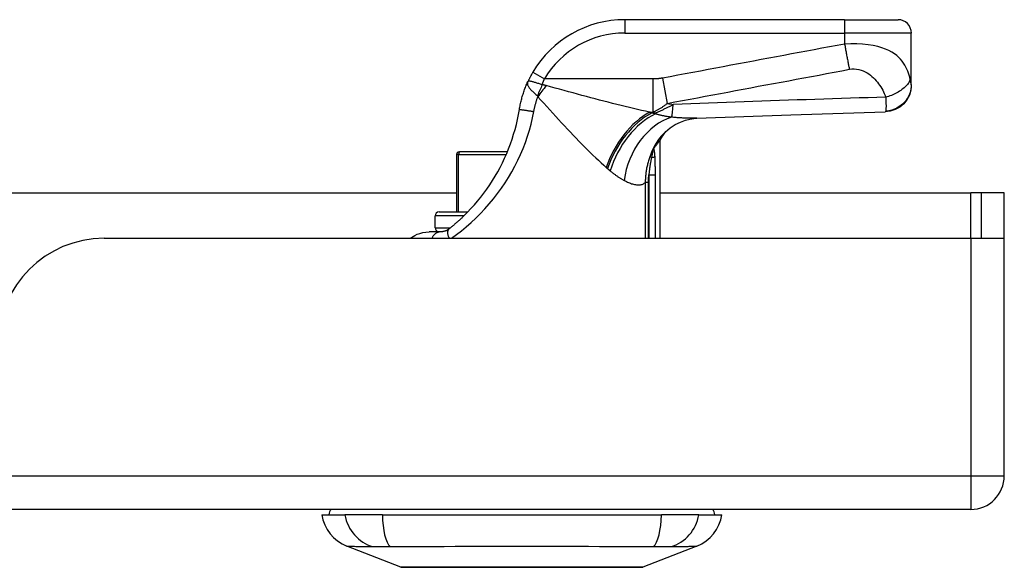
# Model space of a CAD drawing. Header units: inches. Extents: x 19 to 626, y 56 to 294.
# Tile 14 of 203: x 147.61 to 150.51, y 55.89 to 57.51. Entities that reach past the tile are written whole.
import ezdxf

# ---------------------------------------------------------------- set-up
doc = ezdxf.new("R2010")
doc.units = ezdxf.units.IN
doc.header["$MEASUREMENT"] = 0
doc.layers.add('Visible Edges(ANSI)', color=7, linetype='Continuous', lineweight=25)
doc.layers.add('Visible Tangent Edges(ANSI)', color=7, linetype='Continuous', lineweight=25)

msp = doc.modelspace()

# ---------------------------------------------------------------- linework, layer by layer
at = {"layer": 'Visible Edges(ANSI)'}
for p, q in [((150.0417, 57.51), (149.3926, 57.51)), ((150.0417, 57.51), (150.1992, 57.51)), ((150.2385, 57.3186), (150.2385, 57.4706)), ((150.2385, 57.3174), (150.2385, 57.3186)), ((149.4961, 57.1534), (149.4961, 56.8651)), ((148.8961, 57.1121), (148.8961, 56.9428)), ((148.904, 57.1199), (148.906, 57.1199)), ((149.0461, 57.1199), (148.906, 57.1199)), ((149.4781, 57.1299), (149.4787, 57.1307)), ((147.3753, 56.9991), (148.8961, 56.9991)), ((149.4961, 56.9991), (150.4139, 56.9991)), ((150.4449, 56.9991), (150.4139, 56.9991)), ((150.5129, 56.9991), (150.4449, 56.9991)), ((150.4449, 56.9991), (150.4449, 56.8651)), ((150.5129, 56.8821), (150.5129, 56.9991)), ((148.8448, 56.9428), (148.9295, 56.9428)), ((148.833, 56.8955), (148.833, 56.9309)), ((148.8492, 56.884), (148.8156, 56.884)), ((150.5129, 56.1641), (150.5129, 56.8821)), ((147.8559, 56.8651), (150.4139, 56.8651)), ((150.4139, 56.8651), (150.5115, 56.8651)), ((150.4139, 56.0651), (84.8089, 56.0651)), ((148.4984, 56.0494), (148.5664, 56.0494)), ((148.6772, 56.0494), (148.5664, 56.0494)), ((148.6772, 56.0494), (149.5007, 56.0494)), ((149.6114, 56.0494), (149.5007, 56.0494)), ((149.6114, 56.0494), (149.6795, 56.0494)), ((148.7321, 55.8949), (148.5724, 55.957)), ((149.6055, 55.957), (149.4458, 55.8949))]:
    msp.add_line(p, q, dxfattribs=at)
at = {"layer": 'Visible Edges(ANSI)', "flags": 128}
for points in [[(149.1215, 57.3553), (149.1208, 57.3541), (149.1201, 57.3529), (149.1194, 57.3517), (149.1187, 57.3505), (149.1181, 57.3494), (149.1174, 57.3482), (149.1167, 57.347), (149.1161, 57.3458), (149.1154, 57.3446), (149.1148, 57.3433), (149.1141, 57.3421), (149.1135, 57.3409), (149.1129, 57.3397), (149.1122, 57.3385), (149.1116, 57.3373), (149.111, 57.3361), (149.1104, 57.3349), (149.1098, 57.3337), (149.1092, 57.3325), (149.1087, 57.3313), (149.1081, 57.3301), (149.1075, 57.3289), (149.107, 57.3277), (149.1064, 57.3265)], [(149.0817, 57.2453), (149.0823, 57.2488), (149.0829, 57.2523), (149.0836, 57.2558), (149.0843, 57.2593), (149.085, 57.2627), (149.0858, 57.2662), (149.0866, 57.2696), (149.0875, 57.2731), (149.0884, 57.2765), (149.0893, 57.2799), (149.0903, 57.2833), (149.0913, 57.2867), (149.0924, 57.2901), (149.0935, 57.2935), (149.0946, 57.2969), (149.0958, 57.3002), (149.097, 57.3036), (149.0982, 57.3069), (149.0995, 57.3102), (149.1008, 57.3135), (149.1021, 57.3168), (149.1035, 57.32), (149.1049, 57.3233), (149.1064, 57.3265)], [(150.2385, 57.3174), (150.2371, 57.3022), (150.2327, 57.2876), (150.2256, 57.274), (150.2161, 57.2621), (150.2044, 57.2522), (150.191, 57.2447), (150.1765, 57.2399), (150.1614, 57.238)], [(148.9187, 56.9319), (148.9288, 56.9421), (148.9388, 56.9526), (148.9487, 56.9635), (148.9583, 56.9747), (148.9677, 56.9863), (148.9768, 56.9981), (148.9856, 57.0103), (148.9941, 57.0226), (149.0023, 57.0353), (149.0102, 57.0481), (149.0177, 57.0611), (149.0248, 57.0743), (149.0316, 57.0877), (149.038, 57.1014), (149.0441, 57.1151), (149.0498, 57.1291), (149.0552, 57.1433), (149.0602, 57.1576), (149.0647, 57.172), (149.0689, 57.1865), (149.0727, 57.2011), (149.0761, 57.2158), (149.0791, 57.2306), (149.0817, 57.2453)], [(149.6052, 57.2192), (149.8833, 57.2293), (150.1614, 57.238)], [(149.501, 57.1673), (149.5129, 57.1796), (149.5268, 57.191), (149.5419, 57.2006), (149.5572, 57.2081), (149.5718, 57.2134), (149.5849, 57.2167), (149.5961, 57.2185), (149.6052, 57.2192)], [(149.4787, 57.1307), (149.48, 57.1325), (149.4813, 57.1342), (149.4826, 57.1359), (149.4838, 57.1375), (149.485, 57.139), (149.4861, 57.1405), (149.4871, 57.1419), (149.4881, 57.1432), (149.489, 57.1444), (149.4899, 57.1455), (149.4908, 57.1466), (149.4915, 57.1476), (149.4923, 57.1485), (149.4929, 57.1494), (149.4935, 57.1501), (149.494, 57.1508), (149.4945, 57.1514), (149.4949, 57.1519), (149.4953, 57.1524), (149.4956, 57.1527), (149.4958, 57.153), (149.4959, 57.1532), (149.496, 57.1533), (149.4961, 57.1534)], [(149.4736, 57.122), (149.4738, 57.1223), (149.4739, 57.1227), (149.4741, 57.1231), (149.4743, 57.1235), (149.4745, 57.1239), (149.4747, 57.1242), (149.4749, 57.1246), (149.4751, 57.125), (149.4753, 57.1253), (149.4755, 57.1257), (149.4757, 57.1261), (149.4759, 57.1264), (149.4761, 57.1268), (149.4763, 57.1272), (149.4765, 57.1275), (149.4767, 57.1278), (149.4769, 57.1281), (149.4771, 57.1284), (149.4773, 57.1287), (149.4775, 57.129), (149.4777, 57.1292), (149.4778, 57.1295), (149.478, 57.1297), (149.4781, 57.1299)], [(148.9187, 56.9319), (148.9168, 56.9301), (148.915, 56.9283), (148.9131, 56.9266), (148.9113, 56.9248), (148.9094, 56.9231), (148.9075, 56.9213), (148.9056, 56.9196), (148.9038, 56.9179), (148.9019, 56.9162), (148.9, 56.9145), (148.8981, 56.9128), (148.8962, 56.9112), (148.8943, 56.9096), (148.8924, 56.9079), (148.8905, 56.9063), (148.8887, 56.9047), (148.8868, 56.9031), (148.8849, 56.9016), (148.883, 56.9), (148.8811, 56.8985), (148.8792, 56.8969), (148.8773, 56.8954), (148.8754, 56.8939), (148.8735, 56.8924)], [(148.7588, 56.8651), (148.7629, 56.8678), (148.7677, 56.8707), (148.7735, 56.8737), (148.7803, 56.8768), (148.7879, 56.8796), (148.7964, 56.8819), (148.8057, 56.8834), (148.8156, 56.884)], [(148.8735, 56.8924), (148.8726, 56.8917), (148.8716, 56.891), (148.8706, 56.8903), (148.8696, 56.8897), (148.8685, 56.8891), (148.8675, 56.8885), (148.8665, 56.888), (148.8654, 56.8875), (148.8644, 56.8871), (148.8633, 56.8866), (148.8623, 56.8862), (148.8612, 56.8859), (148.8602, 56.8856), (148.8591, 56.8853), (148.8581, 56.885), (148.857, 56.8848), (148.8559, 56.8846), (148.8549, 56.8844), (148.8539, 56.8843), (148.8529, 56.8842), (148.8519, 56.8841), (148.851, 56.8841), (148.8501, 56.884), (148.8492, 56.884)], [(148.7338, 55.8945), (148.7343, 55.8945), (148.7355, 55.8945), (148.7377, 55.8945), (148.7407, 55.8945), (148.7445, 55.8945), (148.7491, 55.8945), (148.7546, 55.8945), (148.7608, 55.8944), (148.7679, 55.8944), (148.7758, 55.8944), (148.7844, 55.8944), (148.7938, 55.8944), (148.8038, 55.8943), (148.8144, 55.8943), (148.8258, 55.8943), (148.8377, 55.8943), (148.8503, 55.8943), (148.8635, 55.8943), (148.8772, 55.8943), (148.8914, 55.8944), (148.9061, 55.8944), (148.9213, 55.8944), (148.9369, 55.8944), (148.9529, 55.8944), (148.9692, 55.8945), (148.9859, 55.8945), (149.0027, 55.8945), (149.0197, 55.8945), (149.0368, 55.8945), (149.0541, 55.8945), (149.0715, 55.8945), (149.089, 55.8945), (149.1065, 55.8945), (149.124, 55.8945), (149.1413, 55.8945), (149.1585, 55.8945), (149.1755, 55.8945), (149.1923, 55.8945), (149.2088, 55.8945), (149.2252, 55.8944), (149.2412, 55.8944), (149.2568, 55.8944), (149.272, 55.8944), (149.2868, 55.8944), (149.301, 55.8943), (149.3146, 55.8943), (149.3278, 55.8943), (149.3404, 55.8943), (149.3524, 55.8943), (149.3637, 55.8943), (149.3744, 55.8943), (149.3844, 55.8944), (149.3937, 55.8944), (149.4023, 55.8944), (149.4101, 55.8944), (149.4171, 55.8944), (149.4234, 55.8945), (149.4288, 55.8945), (149.4334, 55.8945), (149.4373, 55.8945), (149.4402, 55.8945), (149.4424, 55.8945), (149.4436, 55.8945), (149.4441, 55.8945)]]:
    msp.add_lwpolyline(points, dxfattribs=at)
at = {"layer": 'Visible Edges(ANSI)'}
for centre, radius, start, end in [((149.3926, 57.195), 0.315, 90, 149.4195), ((150.1992, 57.4706), 0.0394, 0, 90), ((149.6696, 57.0605), 0.1969, 142.7495, 151.8538), ((148.904, 57.1121), 0.00787, 90, 180), ((148.8448, 56.9309), 0.0118, 90, 180), ((148.8448, 56.8955), 0.0118, 180, 256.7385), ((150.4139, 56.8821), 0.099, 350.1123, 0), ((147.8559, 56.5531), 0.312, 90, 180), ((150.4139, 56.1641), 0.099, 270, 0), ((148.5574, 56.0415), 0.0394, 143.1301, 168.463), ((149.6204, 56.0415), 0.0394, 11.537, 36.8699), ((148.6152, 56.067), 0.1181, 188.6009, 248.7495), ((149.5627, 56.067), 0.1181, 291.2505, 351.3991), ((148.7338, 55.8994), 0.00492, 248.7495, 269.7912), ((149.444, 55.8994), 0.00492, 270.2088, 291.2505)]:
    msp.add_arc(centre, radius, start, end, dxfattribs=at)
at = {"layer": 'Visible Tangent Edges(ANSI)'}
for p, q in [((149.3926, 57.51), (149.3926, 57.4706)), ((150.0417, 57.51), (150.0417, 57.4706)), ((149.3926, 57.4706), (150.0417, 57.4706)), ((150.0417, 57.4706), (150.0417, 57.4381)), ((150.2385, 57.4706), (150.0417, 57.4706)), ((149.1215, 57.3553), (149.1554, 57.3352)), ((149.4751, 57.3352), (149.1554, 57.3352)), ((149.4751, 57.3352), (149.4751, 57.2373)), ((149.5041, 57.3377), (149.518, 57.2631)), ((149.4659, 57.2373), (149.4751, 57.2373)), ((149.4832, 57.2347), (149.4718, 57.2347)), ((149.4832, 57.2347), (149.4832, 57.2323)), ((148.9021, 57.1121), (148.8961, 57.1121)), ((148.9021, 56.9428), (148.9021, 57.1121)), ((148.9021, 57.1121), (149.0428, 57.1121)), ((149.4716, 57.1034), (149.4667, 57.1052)), ((149.4639, 57.0525), (149.4829, 57.0525)), ((149.4639, 57.0525), (149.4639, 56.8651)), ((149.4829, 56.8651), (149.4829, 57.0525)), ((149.4626, 57.0301), (149.4533, 57.0301)), ((149.4533, 57.0301), (149.4533, 56.8651)), ((149.4626, 56.8651), (149.4626, 57.0301)), ((150.4139, 56.8651), (150.4139, 56.9991)), ((148.9177, 56.9309), (148.833, 56.9309)), ((148.833, 56.8955), (148.8774, 56.8955)), ((150.4139, 56.8651), (150.4139, 56.1641)), ((84.8089, 56.1641), (150.4139, 56.1641)), ((150.4139, 56.1641), (150.5129, 56.1641)), ((150.4139, 56.1641), (150.4139, 56.0651)), ((149.6055, 55.957), (149.4458, 55.8949))]:
    msp.add_line(p, q, dxfattribs=at)
at = {"layer": 'Visible Tangent Edges(ANSI)', "flags": 128}
for points in [[(150.0417, 57.4381), (150.0194, 57.434), (149.997, 57.4298), (149.9745, 57.4256), (149.9521, 57.4214), (149.9297, 57.4172), (149.9073, 57.413), (149.8849, 57.4088), (149.8625, 57.4047), (149.8401, 57.4005), (149.8177, 57.3963), (149.7953, 57.3921), (149.773, 57.3879), (149.7506, 57.3837), (149.7282, 57.3795), (149.7058, 57.3754), (149.6834, 57.3712), (149.661, 57.367), (149.6386, 57.3628), (149.6162, 57.3586), (149.5938, 57.3544), (149.5714, 57.3503), (149.549, 57.3461), (149.5266, 57.3419), (149.5041, 57.3377)], [(150.2351, 57.334), (150.2337, 57.3401), (150.232, 57.3463), (150.2301, 57.3524), (150.2278, 57.3584), (150.2253, 57.3644), (150.2224, 57.3704), (150.2192, 57.3762), (150.2155, 57.382), (150.2113, 57.3877), (150.2066, 57.3933), (150.2014, 57.3987), (150.1954, 57.404), (150.1886, 57.4091), (150.181, 57.414), (150.1724, 57.4187), (150.1627, 57.423), (150.1518, 57.427), (150.1395, 57.4306), (150.1259, 57.4337), (150.111, 57.4362), (150.0947, 57.4379), (150.0776, 57.4389), (150.0597, 57.4389), (150.0417, 57.4381)], [(150.0417, 57.4381), (150.0423, 57.4348), (150.0429, 57.4315), (150.0434, 57.4281), (150.044, 57.4248), (150.0446, 57.4214), (150.0452, 57.4181), (150.0458, 57.4148), (150.0464, 57.4115), (150.047, 57.4082), (150.0476, 57.4049), (150.0482, 57.4016), (150.0488, 57.3984), (150.0494, 57.3953), (150.05, 57.3921), (150.0506, 57.389), (150.0512, 57.386), (150.0518, 57.383), (150.0524, 57.38), (150.0529, 57.3771), (150.0535, 57.3743), (150.054, 57.3715), (150.0546, 57.3688), (150.0551, 57.3662), (150.0556, 57.3636)], [(149.518, 57.2631), (149.5405, 57.2673), (149.563, 57.2715), (149.5854, 57.2757), (149.6077, 57.2799), (149.6301, 57.2841), (149.6525, 57.2883), (149.6749, 57.2924), (149.6973, 57.2966), (149.7197, 57.3008), (149.7421, 57.305), (149.7645, 57.3092), (149.7869, 57.3134), (149.8093, 57.3176), (149.8317, 57.3217), (149.8541, 57.3259), (149.8765, 57.3301), (149.8989, 57.3343), (149.9213, 57.3385), (149.9436, 57.3427), (149.966, 57.3468), (149.9885, 57.351), (150.0109, 57.3552), (150.0333, 57.3594), (150.0556, 57.3636)], [(150.0556, 57.3636), (150.0628, 57.3647), (150.07, 57.365), (150.0771, 57.3645), (150.084, 57.3633), (150.0905, 57.3615), (150.0966, 57.3592), (150.1024, 57.3565), (150.1079, 57.3534), (150.113, 57.35), (150.1178, 57.3463), (150.1223, 57.3425), (150.1266, 57.3385), (150.1307, 57.3344), (150.1346, 57.3301), (150.1383, 57.3257), (150.1417, 57.3211), (150.145, 57.3165), (150.1482, 57.3118), (150.1511, 57.3069), (150.1539, 57.302), (150.1565, 57.297), (150.1588, 57.2919), (150.161, 57.2866), (150.163, 57.2813)], [(149.1064, 57.3265), (149.1058, 57.325), (149.1055, 57.3235), (149.1053, 57.3221), (149.1053, 57.3206), (149.1055, 57.3191), (149.1059, 57.3175), (149.1065, 57.316), (149.1072, 57.3144), (149.1081, 57.3128), (149.1092, 57.3111), (149.1104, 57.3094), (149.1117, 57.3077), (149.1132, 57.306), (149.1148, 57.3042), (149.1165, 57.3024), (149.1183, 57.3006), (149.1202, 57.2988), (149.1221, 57.2969), (149.1242, 57.2951), (149.1263, 57.2932), (149.1284, 57.2913), (149.1306, 57.2894), (149.1327, 57.2875), (149.1349, 57.2857)], [(149.149, 57.318), (149.1464, 57.3189), (149.1438, 57.3197), (149.1412, 57.3205), (149.1386, 57.3213), (149.1361, 57.3221), (149.1336, 57.3229), (149.1312, 57.3236), (149.1289, 57.3244), (149.1266, 57.325), (149.1244, 57.3257), (149.1223, 57.3263), (149.1203, 57.3268), (149.1185, 57.3273), (149.1167, 57.3278), (149.1151, 57.3281), (149.1136, 57.3284), (149.1122, 57.3286), (149.111, 57.3287), (149.1099, 57.3287), (149.109, 57.3285), (149.1081, 57.3283), (149.1074, 57.3279), (149.1069, 57.3273), (149.1064, 57.3265)], [(149.149, 57.318), (149.1492, 57.3188), (149.1495, 57.3195), (149.1497, 57.3202), (149.15, 57.3209), (149.1502, 57.3217), (149.1505, 57.3224), (149.1508, 57.3231), (149.151, 57.3238), (149.1513, 57.3245), (149.1516, 57.3253), (149.1518, 57.326), (149.1521, 57.3267), (149.1524, 57.3274), (149.1526, 57.3281), (149.1529, 57.3289), (149.1532, 57.3296), (149.1534, 57.3303), (149.1537, 57.331), (149.154, 57.3317), (149.1543, 57.3324), (149.1545, 57.3331), (149.1548, 57.3338), (149.1551, 57.3345), (149.1554, 57.3352)], [(149.1604, 57.3155), (149.16, 57.3157), (149.1595, 57.3158), (149.1591, 57.3159), (149.1586, 57.316), (149.1582, 57.3161), (149.1577, 57.3163), (149.1572, 57.3164), (149.1568, 57.3165), (149.1563, 57.3166), (149.1558, 57.3167), (149.1554, 57.3168), (149.1549, 57.3169), (149.1544, 57.317), (149.1539, 57.3171), (149.1534, 57.3172), (149.153, 57.3173), (149.1525, 57.3174), (149.152, 57.3175), (149.1515, 57.3176), (149.151, 57.3177), (149.1505, 57.3178), (149.15, 57.3179), (149.1495, 57.318), (149.149, 57.318)], [(149.4659, 57.2373), (149.4543, 57.2398), (149.4425, 57.2425), (149.4306, 57.2452), (149.4185, 57.248), (149.4063, 57.2509), (149.394, 57.2539), (149.3816, 57.2569), (149.3692, 57.26), (149.3566, 57.2632), (149.3439, 57.2664), (149.3312, 57.2697), (149.3184, 57.273), (149.3055, 57.2764), (149.2925, 57.2798), (149.2794, 57.2833), (149.2664, 57.2868), (149.2532, 57.2903), (149.24, 57.2938), (149.2268, 57.2974), (149.2135, 57.301), (149.2003, 57.3046), (149.187, 57.3083), (149.1737, 57.3119), (149.1604, 57.3155)], [(149.5041, 57.3377), (149.5029, 57.3375), (149.5017, 57.3372), (149.5005, 57.3371), (149.4993, 57.3369), (149.4981, 57.3367), (149.4968, 57.3365), (149.4956, 57.3364), (149.4944, 57.3363), (149.4932, 57.3361), (149.492, 57.336), (149.4908, 57.3359), (149.4896, 57.3358), (149.4884, 57.3357), (149.4872, 57.3356), (149.486, 57.3356), (149.4847, 57.3355), (149.4835, 57.3354), (149.4823, 57.3354), (149.4811, 57.3353), (149.4799, 57.3353), (149.4787, 57.3353), (149.4775, 57.3353), (149.4763, 57.3353), (149.4751, 57.3352)], [(150.2385, 57.3186), (150.2384, 57.3141), (150.238, 57.3095), (150.2373, 57.3048), (150.2363, 57.3001), (150.2349, 57.2954), (150.2332, 57.2907), (150.2312, 57.2861), (150.2289, 57.2815), (150.2263, 57.2771), (150.2233, 57.2728), (150.22, 57.2687), (150.2165, 57.2647), (150.2127, 57.2611), (150.2087, 57.2576), (150.2044, 57.2545), (150.2, 57.2516), (150.1955, 57.2491), (150.1909, 57.2468), (150.1861, 57.2449), (150.1814, 57.2433), (150.1766, 57.242), (150.1719, 57.241), (150.1672, 57.2403), (150.1626, 57.2398)], [(150.2351, 57.334), (150.2344, 57.3316), (150.2334, 57.3292), (150.2321, 57.3267), (150.2307, 57.3242), (150.229, 57.3216), (150.227, 57.319), (150.2248, 57.3164), (150.2224, 57.3138), (150.2198, 57.3112), (150.2169, 57.3087), (150.2138, 57.3061), (150.2105, 57.3036), (150.2071, 57.3012), (150.2035, 57.2989), (150.1997, 57.2966), (150.1958, 57.2944), (150.1918, 57.2923), (150.1878, 57.2904), (150.1837, 57.2886), (150.1795, 57.2868), (150.1754, 57.2853), (150.1712, 57.2838), (150.1671, 57.2825), (150.163, 57.2813)], [(150.2385, 57.3186), (150.2385, 57.3189), (150.2385, 57.3192), (150.2385, 57.3196), (150.2384, 57.32), (150.2383, 57.3205), (150.2382, 57.321), (150.2381, 57.3216), (150.238, 57.3221), (150.2378, 57.3227), (150.2377, 57.3234), (150.2375, 57.324), (150.2373, 57.3248), (150.2371, 57.3255), (150.237, 57.3261), (150.2368, 57.3268), (150.2366, 57.3275), (150.2364, 57.3283), (150.2363, 57.329), (150.2361, 57.3298), (150.2359, 57.3306), (150.2357, 57.3314), (150.2355, 57.3322), (150.2353, 57.3331), (150.2351, 57.334)], [(149.1242, 57.2391), (149.1245, 57.2409), (149.1249, 57.2428), (149.1253, 57.2446), (149.1256, 57.2464), (149.126, 57.2483), (149.1264, 57.2501), (149.1269, 57.252), (149.1273, 57.2538), (149.1278, 57.2556), (149.1282, 57.2574), (149.1287, 57.2593), (149.1292, 57.2611), (149.1297, 57.2629), (149.1302, 57.2647), (149.1308, 57.2665), (149.1313, 57.2683), (149.1319, 57.2702), (149.1325, 57.272), (149.133, 57.2738), (149.1336, 57.2755), (149.1343, 57.2773), (149.1349, 57.2791), (149.1355, 57.2809), (149.1362, 57.2827)], [(149.1349, 57.2857), (149.135, 57.2856), (149.1351, 57.2855), (149.1351, 57.2854), (149.1352, 57.2854), (149.1353, 57.2853), (149.1353, 57.2852), (149.1354, 57.2851), (149.1355, 57.285), (149.1355, 57.2849), (149.1356, 57.2848), (149.1356, 57.2846), (149.1357, 57.2845), (149.1357, 57.2844), (149.1358, 57.2842), (149.1358, 57.2841), (149.1359, 57.284), (149.1359, 57.2838), (149.136, 57.2837), (149.136, 57.2835), (149.136, 57.2834), (149.1361, 57.2832), (149.1361, 57.283), (149.1362, 57.2829), (149.1362, 57.2827)], [(149.1362, 57.2827), (149.145, 57.273), (149.1538, 57.2633), (149.1625, 57.2536), (149.1713, 57.2439), (149.1801, 57.2343), (149.1888, 57.2248), (149.1975, 57.2153), (149.2062, 57.2059), (149.2149, 57.1966), (149.2235, 57.1874), (149.2321, 57.1783), (149.2406, 57.1693), (149.2491, 57.1605), (149.2575, 57.1517), (149.2659, 57.1432), (149.2742, 57.1347), (149.2824, 57.1264), (149.2906, 57.1183), (149.2987, 57.1104), (149.3068, 57.1026), (149.3148, 57.0951), (149.3227, 57.0878), (149.3305, 57.0808), (149.3381, 57.074)], [(149.4751, 57.2373), (149.4769, 57.238), (149.4786, 57.2388), (149.4804, 57.2395), (149.4822, 57.2403), (149.484, 57.2412), (149.4858, 57.242), (149.4876, 57.2429), (149.4894, 57.2438), (149.4911, 57.2448), (149.4929, 57.2457), (149.4947, 57.2467), (149.4965, 57.2478), (149.4983, 57.2488), (149.5001, 57.25), (149.5019, 57.2511), (149.5037, 57.2523), (149.5055, 57.2535), (149.5072, 57.2547), (149.509, 57.256), (149.5108, 57.2574), (149.5126, 57.2587), (149.5144, 57.2601), (149.5162, 57.2616), (149.518, 57.2631)], [(149.5357, 57.2595), (149.5337, 57.2584), (149.5316, 57.2573), (149.5295, 57.2562), (149.5275, 57.2552), (149.5254, 57.2541), (149.5233, 57.253), (149.5211, 57.2519), (149.519, 57.2508), (149.5169, 57.2498), (149.5147, 57.2487), (149.5126, 57.2477), (149.5104, 57.2466), (149.5082, 57.2456), (149.506, 57.2445), (149.5038, 57.2435), (149.5016, 57.2425), (149.4993, 57.2415), (149.4971, 57.2405), (149.4948, 57.2395), (149.4925, 57.2385), (149.4902, 57.2376), (149.4879, 57.2366), (149.4856, 57.2357), (149.4832, 57.2347)], [(150.163, 57.2813), (150.1368, 57.2805), (150.1107, 57.2797), (150.0846, 57.279), (150.0585, 57.2782), (150.0323, 57.2774), (150.0062, 57.2765), (149.9801, 57.2757), (149.9539, 57.2748), (149.9278, 57.274), (149.9017, 57.2731), (149.8756, 57.2722), (149.8494, 57.2713), (149.8233, 57.2704), (149.7971, 57.2695), (149.771, 57.2685), (149.7449, 57.2676), (149.7187, 57.2666), (149.6926, 57.2657), (149.6665, 57.2647), (149.6403, 57.2637), (149.6142, 57.2627), (149.588, 57.2616), (149.5619, 57.2606), (149.5357, 57.2595)], [(150.163, 57.2813), (150.1631, 57.2787), (150.1632, 57.2762), (150.1633, 57.2737), (150.1634, 57.2714), (150.1635, 57.2692), (150.1636, 57.267), (150.1636, 57.2649), (150.1637, 57.2629), (150.1637, 57.2609), (150.1638, 57.2591), (150.1638, 57.2572), (150.1638, 57.2553), (150.1638, 57.2534), (150.1638, 57.2516), (150.1637, 57.25), (150.1637, 57.2484), (150.1636, 57.247), (150.1635, 57.2456), (150.1634, 57.2444), (150.1633, 57.2432), (150.1631, 57.2422), (150.163, 57.2413), (150.1628, 57.2405), (150.1626, 57.2398)], [(148.8812, 56.8651), (148.8957, 56.8759), (148.9103, 56.8873), (148.9247, 56.8993), (148.9389, 56.9118), (148.9529, 56.9249), (148.9665, 56.9384), (148.9798, 56.9524), (148.9926, 56.9669), (149.005, 56.9817), (149.017, 56.997), (149.0284, 57.0126), (149.0393, 57.0286), (149.0496, 57.0448), (149.0594, 57.0614), (149.0686, 57.0782), (149.0773, 57.0953), (149.0853, 57.1127), (149.0927, 57.1302), (149.0995, 57.148), (149.1057, 57.1659), (149.1113, 57.184), (149.1162, 57.2022), (149.1205, 57.2206), (149.1242, 57.2391)], [(149.0817, 57.2453), (149.0818, 57.2454), (149.082, 57.2454), (149.0824, 57.2453), (149.083, 57.2453), (149.0838, 57.2452), (149.0848, 57.2451), (149.0859, 57.2449), (149.0873, 57.2447), (149.0888, 57.2445), (149.0905, 57.2443), (149.0924, 57.244), (149.0944, 57.2437), (149.0966, 57.2434), (149.0989, 57.243), (149.1013, 57.2427), (149.1038, 57.2423), (149.1064, 57.2419), (149.109, 57.2415), (149.1116, 57.2411), (149.1142, 57.2407), (149.1167, 57.2403), (149.1193, 57.2399), (149.1218, 57.2395), (149.1242, 57.2391)], [(149.4718, 57.2347), (149.4715, 57.2349), (149.4713, 57.235), (149.4711, 57.2351), (149.4708, 57.2352), (149.4706, 57.2353), (149.4703, 57.2354), (149.4701, 57.2355), (149.4698, 57.2356), (149.4696, 57.2357), (149.4694, 57.2358), (149.4691, 57.2359), (149.4689, 57.236), (149.4686, 57.2361), (149.4684, 57.2362), (149.4681, 57.2363), (149.4679, 57.2364), (149.4676, 57.2365), (149.4674, 57.2367), (149.4672, 57.2368), (149.4669, 57.2369), (149.4667, 57.237), (149.4664, 57.2371), (149.4662, 57.2372), (149.4659, 57.2373)], [(149.4832, 57.2323), (149.4828, 57.2324), (149.4823, 57.2325), (149.4818, 57.2326), (149.4813, 57.2327), (149.4809, 57.2328), (149.4804, 57.2329), (149.4799, 57.233), (149.4794, 57.2331), (149.479, 57.2332), (149.4785, 57.2333), (149.478, 57.2334), (149.4775, 57.2335), (149.4771, 57.2336), (149.4766, 57.2337), (149.4761, 57.2338), (149.4756, 57.2339), (149.4751, 57.234), (149.4747, 57.2341), (149.4742, 57.2342), (149.4737, 57.2343), (149.4732, 57.2344), (149.4727, 57.2345), (149.4723, 57.2346), (149.4718, 57.2347)], [(149.5308, 57.2223), (149.5287, 57.2225), (149.5266, 57.2228), (149.5245, 57.2231), (149.5224, 57.2234), (149.5203, 57.2237), (149.5182, 57.2241), (149.5162, 57.2244), (149.5141, 57.2248), (149.5121, 57.2251), (149.5101, 57.2255), (149.5081, 57.2259), (149.5061, 57.2263), (149.5041, 57.2268), (149.5021, 57.2272), (149.5002, 57.2276), (149.4982, 57.2281), (149.4963, 57.2286), (149.4944, 57.2291), (149.4925, 57.2296), (149.4906, 57.2301), (149.4887, 57.2306), (149.4869, 57.2312), (149.485, 57.2317), (149.4832, 57.2323)], [(150.1626, 57.2398), (150.1625, 57.2397), (150.1625, 57.2396), (150.1624, 57.2394), (150.1624, 57.2393), (150.1623, 57.2392), (150.1623, 57.239), (150.1622, 57.2389), (150.1622, 57.2388), (150.1621, 57.2387), (150.1621, 57.2386), (150.162, 57.2386), (150.162, 57.2385), (150.1619, 57.2384), (150.1619, 57.2383), (150.1618, 57.2383), (150.1618, 57.2382), (150.1617, 57.2382), (150.1617, 57.2381), (150.1616, 57.2381), (150.1616, 57.2381), (150.1615, 57.2381), (150.1615, 57.238), (150.1614, 57.238), (150.1614, 57.238)], [(149.6052, 57.2192), (149.6025, 57.2191), (149.5998, 57.219), (149.597, 57.219), (149.5942, 57.219), (149.5914, 57.219), (149.5885, 57.219), (149.5856, 57.219), (149.5827, 57.2191), (149.5797, 57.2191), (149.5766, 57.2192), (149.5736, 57.2193), (149.5705, 57.2195), (149.5673, 57.2196), (149.5642, 57.2198), (149.561, 57.22), (149.5577, 57.2201), (149.5545, 57.2204), (149.5512, 57.2206), (149.5478, 57.2208), (149.5445, 57.2211), (149.5411, 57.2214), (149.5377, 57.2217), (149.5342, 57.222), (149.5308, 57.2223)], [(149.4736, 57.122), (149.4732, 57.1213), (149.4729, 57.1206), (149.4726, 57.1199), (149.4723, 57.1192), (149.472, 57.1185), (149.4717, 57.1178), (149.4714, 57.1171), (149.4711, 57.1164), (149.4708, 57.1157), (149.4705, 57.115), (149.4703, 57.1143), (149.47, 57.1136), (149.4697, 57.1129), (149.4694, 57.1122), (149.4691, 57.1115), (149.4688, 57.1108), (149.4686, 57.1101), (149.4683, 57.1094), (149.468, 57.1087), (149.4678, 57.108), (149.4675, 57.1073), (149.4672, 57.1066), (149.467, 57.1059), (149.4667, 57.1052)], [(149.4736, 57.122), (149.4739, 57.1226), (149.4742, 57.123), (149.4745, 57.1234), (149.4747, 57.1235), (149.4749, 57.1234), (149.475, 57.1232), (149.4751, 57.1227), (149.4751, 57.1221), (149.475, 57.1214), (149.4749, 57.1206), (149.4748, 57.1196), (149.4746, 57.1186), (149.4744, 57.1175), (149.4742, 57.1164), (149.474, 57.1152), (149.4738, 57.114), (149.4735, 57.1128), (149.4732, 57.1115), (149.473, 57.1102), (149.4727, 57.1089), (149.4724, 57.1076), (149.4721, 57.1062), (149.4719, 57.1048), (149.4716, 57.1034)], [(149.482, 57.1066), (149.4819, 57.1077), (149.4818, 57.1088), (149.4817, 57.1099), (149.4816, 57.111), (149.4816, 57.1121), (149.4815, 57.1132), (149.4814, 57.1143), (149.4813, 57.1154), (149.4811, 57.1164), (149.481, 57.1175), (149.4809, 57.1185), (149.4807, 57.1196), (149.4806, 57.1206), (149.4804, 57.1216), (149.4803, 57.1226), (149.4801, 57.1235), (149.4799, 57.1245), (149.4797, 57.1254), (149.4795, 57.1263), (149.4793, 57.1271), (149.479, 57.1279), (149.4787, 57.1286), (149.4784, 57.1293), (149.4781, 57.1299)], [(149.4667, 57.1052), (149.4657, 57.1022), (149.4646, 57.0992), (149.4637, 57.0962), (149.4627, 57.0931), (149.4618, 57.0901), (149.4609, 57.087), (149.4601, 57.0839), (149.4594, 57.0808), (149.4586, 57.0777), (149.4579, 57.0746), (149.4573, 57.0715), (149.4567, 57.0683), (149.4561, 57.0652), (149.4556, 57.062), (149.4552, 57.0589), (149.4548, 57.0557), (149.4544, 57.0525), (149.4541, 57.0493), (149.4538, 57.0461), (149.4536, 57.0429), (149.4534, 57.0397), (149.4533, 57.0365), (149.4533, 57.0333), (149.4533, 57.0301)], [(149.4716, 57.1034), (149.4712, 57.1015), (149.4708, 57.0995), (149.4704, 57.0975), (149.47, 57.0955), (149.4696, 57.0935), (149.4692, 57.0914), (149.4688, 57.0894), (149.4685, 57.0873), (149.4681, 57.0852), (149.4677, 57.0831), (149.4674, 57.081), (149.467, 57.0788), (149.4667, 57.0767), (149.4664, 57.0745), (149.4661, 57.0724), (149.4658, 57.0702), (149.4655, 57.068), (149.4652, 57.0658), (149.465, 57.0636), (149.4647, 57.0614), (149.4645, 57.0592), (149.4643, 57.057), (149.4641, 57.0548), (149.4639, 57.0525)], [(149.4829, 57.0525), (149.4829, 57.0548), (149.4829, 57.057), (149.4829, 57.0593), (149.4829, 57.0616), (149.4829, 57.0638), (149.4829, 57.0661), (149.4829, 57.0683), (149.4829, 57.0706), (149.4829, 57.0729), (149.4829, 57.0751), (149.4828, 57.0774), (149.4828, 57.0796), (149.4828, 57.0819), (149.4827, 57.0842), (149.4827, 57.0864), (149.4827, 57.0887), (149.4826, 57.0909), (149.4825, 57.0932), (149.4825, 57.0954), (149.4824, 57.0977), (149.4823, 57.0999), (149.4822, 57.1021), (149.4821, 57.1044), (149.482, 57.1066)], [(149.3381, 57.074), (149.3383, 57.0739), (149.3385, 57.0737), (149.3386, 57.0736), (149.3388, 57.0735), (149.3389, 57.0733), (149.3391, 57.0732), (149.3393, 57.073), (149.3394, 57.0729), (149.3396, 57.0727), (149.3398, 57.0726), (149.3399, 57.0725), (149.3401, 57.0723), (149.3402, 57.0722), (149.3404, 57.072), (149.3406, 57.0719), (149.3407, 57.0718), (149.3409, 57.0716), (149.341, 57.0715), (149.3412, 57.0713), (149.3414, 57.0712), (149.3415, 57.0711), (149.3417, 57.0709), (149.3418, 57.0708), (149.342, 57.0706)], [(149.342, 57.0706), (149.3423, 57.0704), (149.3426, 57.0701), (149.343, 57.0698), (149.3433, 57.0695), (149.3436, 57.0692), (149.3439, 57.069), (149.3442, 57.0687), (149.3445, 57.0684), (149.3449, 57.0681), (149.3452, 57.0679), (149.3455, 57.0676), (149.3458, 57.0673), (149.3461, 57.0671), (149.3464, 57.0668), (149.3467, 57.0665), (149.3471, 57.0662), (149.3474, 57.066), (149.3477, 57.0657), (149.348, 57.0654), (149.3483, 57.0652), (149.3486, 57.0649), (149.3489, 57.0646), (149.3493, 57.0644), (149.3496, 57.0641)], [(149.3496, 57.0641), (149.3514, 57.0626), (149.3532, 57.0611), (149.355, 57.0596), (149.3568, 57.0582), (149.3585, 57.0568), (149.3603, 57.0554), (149.3621, 57.0541), (149.3639, 57.0528), (149.3656, 57.0515), (149.3674, 57.0503), (149.3691, 57.0491), (149.3708, 57.0479), (149.3726, 57.0467), (149.3743, 57.0456), (149.376, 57.0445), (149.3777, 57.0434), (149.3794, 57.0424), (149.381, 57.0414), (149.3827, 57.0404), (149.3844, 57.0394), (149.386, 57.0385), (149.3876, 57.0376), (149.3893, 57.0367), (149.3909, 57.0359)], [(149.4626, 57.0301), (149.4626, 57.031), (149.4626, 57.0319), (149.4626, 57.0329), (149.4626, 57.0338), (149.4627, 57.0348), (149.4627, 57.0357), (149.4627, 57.0366), (149.4627, 57.0376), (149.4628, 57.0385), (149.4628, 57.0394), (149.4629, 57.0404), (149.4629, 57.0413), (149.463, 57.0422), (149.463, 57.0432), (149.4631, 57.0441), (149.4632, 57.0451), (149.4633, 57.046), (149.4633, 57.0469), (149.4634, 57.0479), (149.4635, 57.0488), (149.4636, 57.0497), (149.4637, 57.0507), (149.4638, 57.0516), (149.4639, 57.0525)], [(149.3909, 57.0359), (149.3942, 57.0342), (149.3975, 57.0326), (149.4007, 57.0311), (149.4039, 57.0297), (149.407, 57.0285), (149.41, 57.0273), (149.413, 57.0262), (149.4159, 57.0253), (149.4188, 57.0245), (149.4216, 57.0238), (149.4243, 57.0233), (149.427, 57.0228), (149.4296, 57.0226), (149.4321, 57.0224), (149.4345, 57.0225), (149.4369, 57.0226), (149.4392, 57.023), (149.4415, 57.0235), (149.4436, 57.0241), (149.4457, 57.025), (149.4477, 57.026), (149.4496, 57.0272), (149.4515, 57.0285), (149.4533, 57.0301)], [(148.8492, 56.884), (148.848, 56.884), (148.8468, 56.8839), (148.8455, 56.8838), (148.8443, 56.8835), (148.843, 56.8833), (148.8418, 56.8829), (148.8406, 56.8825), (148.8393, 56.882), (148.8381, 56.8815), (148.8369, 56.8808), (148.8357, 56.8801), (148.8345, 56.8793), (148.8334, 56.8785), (148.8323, 56.8776), (148.8312, 56.8766), (148.8301, 56.8756), (148.8291, 56.8744), (148.8282, 56.8733), (148.8273, 56.872), (148.8264, 56.8707), (148.8256, 56.8694), (148.8249, 56.868), (148.8242, 56.8666), (148.8235, 56.8651)], [(148.8735, 56.8924), (148.8729, 56.8919), (148.8724, 56.8913), (148.8719, 56.8907), (148.8714, 56.8899), (148.871, 56.8892), (148.8706, 56.8883), (148.8703, 56.8874), (148.87, 56.8864), (148.8698, 56.8854), (148.8697, 56.8843), (148.8696, 56.8831), (148.8696, 56.8819), (148.8697, 56.8807), (148.8698, 56.8794), (148.8699, 56.8781), (148.8702, 56.8767), (148.8705, 56.8753), (148.8709, 56.8739), (148.8713, 56.8724), (148.8718, 56.871), (148.8723, 56.8695), (148.8729, 56.8681), (148.8735, 56.8666), (148.8741, 56.8651)], [(148.5724, 55.957), (148.5725, 55.957), (148.5729, 55.9569), (148.5736, 55.9569), (148.5745, 55.9569), (148.5758, 55.9568), (148.5772, 55.9568), (148.579, 55.9567), (148.581, 55.9566), (148.5833, 55.9566), (148.5858, 55.9565), (148.5886, 55.9564), (148.5917, 55.9563), (148.595, 55.9562), (148.5985, 55.9561), (148.6023, 55.9561), (148.6063, 55.956), (148.6106, 55.9559), (148.6151, 55.9558), (148.6198, 55.9558), (148.6247, 55.9557), (148.6299, 55.9557), (148.6352, 55.9556), (148.6408, 55.9556), (148.649, 55.9554)], [(148.649, 55.9554), (148.6504, 55.9554), (148.6518, 55.9555), (148.6533, 55.9555), (148.6549, 55.9555), (148.6566, 55.9555), (148.6583, 55.9556), (148.6601, 55.9556), (148.662, 55.9556), (148.6639, 55.9556), (148.6659, 55.9556), (148.668, 55.9556), (148.6702, 55.9556), (148.6724, 55.9556), (148.6747, 55.9556), (148.677, 55.9556), (148.6794, 55.9556), (148.6818, 55.9556), (148.6843, 55.9556), (148.6869, 55.9555), (148.6895, 55.9555), (148.6922, 55.9555), (148.6949, 55.9555), (148.6976, 55.9554), (148.7003, 55.9554)], [(148.7003, 55.9554), (148.7339, 55.9556), (148.7649, 55.9557), (148.7963, 55.9558), (148.8279, 55.956), (148.8599, 55.9561), (148.8921, 55.9563), (148.9245, 55.9565), (148.9571, 55.9566), (148.9899, 55.9568), (149.0227, 55.9569), (149.0557, 55.9569), (149.0887, 55.957), (149.1218, 55.9569), (149.1548, 55.9569), (149.1877, 55.9568), (149.2204, 55.9566), (149.253, 55.9565), (149.2855, 55.9563), (149.3178, 55.9561), (149.3498, 55.956), (149.3815, 55.9558), (149.4129, 55.9557), (149.444, 55.9556), (149.4775, 55.9554)], [(149.4775, 55.9554), (149.4789, 55.9554), (149.4803, 55.9554), (149.4817, 55.9555), (149.483, 55.9555), (149.4844, 55.9555), (149.4857, 55.9555), (149.487, 55.9555), (149.4884, 55.9555), (149.4897, 55.9555), (149.491, 55.9555), (149.4922, 55.9555), (149.4935, 55.9556), (149.4948, 55.9556), (149.496, 55.9556), (149.4973, 55.9556), (149.4985, 55.9556), (149.4997, 55.9556), (149.5009, 55.9556), (149.5021, 55.9556), (149.5032, 55.9556), (149.5044, 55.9556), (149.5055, 55.9556), (149.5066, 55.9556), (149.5077, 55.9556)], [(149.5077, 55.9556), (149.5088, 55.9556), (149.5098, 55.9556), (149.5109, 55.9556), (149.5119, 55.9556), (149.5129, 55.9556), (149.5139, 55.9556), (149.5149, 55.9556), (149.5159, 55.9556), (149.5168, 55.9556), (149.5177, 55.9556), (149.5187, 55.9556), (149.5196, 55.9556), (149.5204, 55.9555), (149.5213, 55.9555), (149.5221, 55.9555), (149.523, 55.9555), (149.5238, 55.9555), (149.5245, 55.9555), (149.5253, 55.9555), (149.5261, 55.9555), (149.5268, 55.9555), (149.5275, 55.9554), (149.5282, 55.9554), (149.5289, 55.9554)], [(149.5289, 55.9554), (149.5371, 55.9556), (149.5427, 55.9556), (149.548, 55.9557), (149.5532, 55.9557), (149.5581, 55.9558), (149.5628, 55.9558), (149.5673, 55.9559), (149.5715, 55.956), (149.5756, 55.9561), (149.5794, 55.9561), (149.5829, 55.9562), (149.5862, 55.9563), (149.5892, 55.9564), (149.592, 55.9565), (149.5946, 55.9566), (149.5969, 55.9566), (149.5989, 55.9567), (149.6006, 55.9568), (149.6021, 55.9568), (149.6033, 55.9569), (149.6043, 55.9569), (149.605, 55.9569), (149.6054, 55.957), (149.6055, 55.957)], [(148.8143, 55.8945), (148.8079, 55.8945), (148.8017, 55.8945), (148.7957, 55.8945), (148.79, 55.8946), (148.7845, 55.8946), (148.7793, 55.8946), (148.7743, 55.8946), (148.7695, 55.8946), (148.7651, 55.8947), (148.7609, 55.8947), (148.7569, 55.8947), (148.7533, 55.8947), (148.7499, 55.8947), (148.7468, 55.8948), (148.7441, 55.8948), (148.7416, 55.8948), (148.7393, 55.8948), (148.7374, 55.8948), (148.7358, 55.8948), (148.7344, 55.8948), (148.7334, 55.8948), (148.7327, 55.8948), (148.7322, 55.8949), (148.7321, 55.8949)], [(148.8614, 55.8945), (148.8592, 55.8945), (148.8571, 55.8945), (148.855, 55.8945), (148.8529, 55.8945), (148.8509, 55.8945), (148.8488, 55.8945), (148.8468, 55.8945), (148.8447, 55.8945), (148.8427, 55.8945), (148.8407, 55.8945), (148.8387, 55.8945), (148.8368, 55.8945), (148.8348, 55.8945), (148.8329, 55.8945), (148.8309, 55.8945), (148.829, 55.8945), (148.8271, 55.8945), (148.8253, 55.8945), (148.8234, 55.8945), (148.8216, 55.8945), (148.8197, 55.8945), (148.8179, 55.8945), (148.8161, 55.8945), (148.8143, 55.8945)], [(149.3165, 55.8945), (149.3004, 55.8945), (149.2835, 55.8946), (149.2659, 55.8946), (149.2477, 55.8946), (149.229, 55.8947), (149.2099, 55.8947), (149.1904, 55.8948), (149.1706, 55.8948), (149.1505, 55.8948), (149.1301, 55.8948), (149.1095, 55.8948), (149.0889, 55.8949), (149.0682, 55.8948), (149.0477, 55.8948), (149.0273, 55.8948), (149.0071, 55.8948), (148.9872, 55.8948), (148.9677, 55.8947), (148.9485, 55.8947), (148.9299, 55.8946), (148.9118, 55.8946), (148.8943, 55.8946), (148.8775, 55.8945), (148.8614, 55.8945)], [(149.3636, 55.8945), (149.3618, 55.8945), (149.36, 55.8945), (149.3581, 55.8945), (149.3563, 55.8945), (149.3545, 55.8945), (149.3526, 55.8945), (149.3507, 55.8945), (149.3488, 55.8945), (149.3469, 55.8945), (149.345, 55.8945), (149.3431, 55.8945), (149.3411, 55.8945), (149.3391, 55.8945), (149.3371, 55.8945), (149.3351, 55.8945), (149.3331, 55.8945), (149.3311, 55.8945), (149.3291, 55.8945), (149.327, 55.8945), (149.3249, 55.8945), (149.3228, 55.8945), (149.3207, 55.8945), (149.3186, 55.8945), (149.3165, 55.8945)], [(149.4458, 55.8949), (149.4457, 55.8949), (149.4452, 55.8948), (149.4445, 55.8948), (149.4434, 55.8948), (149.4421, 55.8948), (149.4404, 55.8948), (149.4385, 55.8948), (149.4363, 55.8948), (149.4338, 55.8948), (149.431, 55.8948), (149.4279, 55.8947), (149.4246, 55.8947), (149.421, 55.8947), (149.417, 55.8947), (149.4129, 55.8947), (149.4084, 55.8946), (149.4037, 55.8946), (149.3987, 55.8946), (149.3934, 55.8946), (149.3879, 55.8946), (149.3822, 55.8945), (149.3762, 55.8945), (149.37, 55.8945), (149.3636, 55.8945)]]:
    msp.add_lwpolyline(points, dxfattribs=at)
at = {"layer": 'Visible Tangent Edges(ANSI)'}
for centre, radius, start, end in [((149.3926, 57.195), 0.2756, 90, 149.4195), ((149.444, 55.8994), 0.00492, 270.2088, 291.2505)]:
    msp.add_arc(centre, radius, start, end, dxfattribs=at)
for centre, major_axis, ratio, start_param, end_param in [((149.149, 57.2894), (-0.0778, -0.1808), 0.058123, 4.578197, 4.757923), ((149.1604, 57.2827), (-0.1164, -0.1588), 0.099559, 4.577369, 4.785224), ((153.0138, 57.6304), (-3.6726, -0.2797), 0.09119, 0.304696, 0.320055), ((149.5218, 57.3341), (0.0048, -0.118), 0.119705, 0.32039, 0.882192), ((149.4659, 57.074), (-0.0981, -0.1707), 0.594817, 3.909946, 5.041872), ((149.4718, 57.0706), (0.0989, 0.1702), 0.604176, 0.765681, 1.908282), ((149.4832, 57.0641), (0.0965, 0.1716), 0.627605, 0.730588, 1.910065), ((152.9952, 57.7298), (-3.6723, -0.3833), 0.123492, 0.276298, 0.284), ((149.5457, 57.0359), (-0.0635, -0.1863), 0.76978, 3.653505, 4.968734), ((149.6496, 57.0383), (-0.1487, 0.129), 0.924855, 0, 0.390841), ((148.906, 57.1121), (0, 0.00787), 0.489583, 0, 1.570796), ((149.463, 57.1066), (0.0197, 0.0011), 0.203793, 5.152212, 6.005141), ((148.6767, 56.0693), (0.0158, -0.117), 0.948273, 4.754759, 5.892029), ((148.7146, 56.0693), (-0.0053, -0.118), 0.314585, 4.896593, 6.033863), ((149.4632, 56.0693), (0.0053, -0.118), 0.314585, 0.249322, 1.386592), ((149.5012, 56.0693), (-0.0158, -0.117), 0.948273, 0.391156, 1.528426)]:
    msp.add_ellipse(centre, major_axis=major_axis, ratio=ratio, start_param=start_param, end_param=end_param, dxfattribs=at)

doc.saveas('drawing.dxf')
